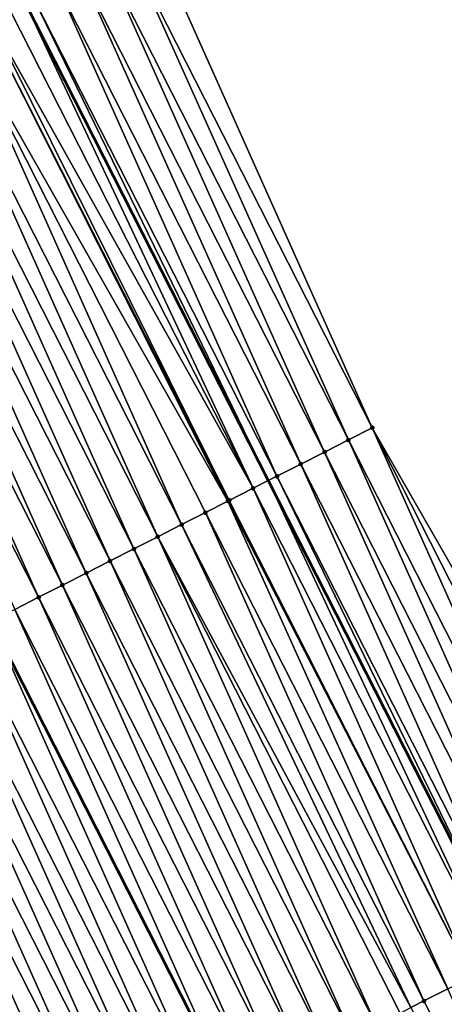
# Model space of a CAD drawing. Header units: feet. Extents: x 2007189 to 2022806, y 818621 to 837694.
# Tile 192 of 256: x 2012016 to 2012031, y 825645 to 825682. Entities that reach past the tile are written whole.
import ezdxf

# ---------------------------------------------------------------- set-up
doc = ezdxf.new("R2010")
doc.units = ezdxf.units.FT
doc.header["$MEASUREMENT"] = 0
for name, color, linetype, lineweight in [('EP_Travel Lane', 172, 'Continuous', 53), ('Road Shots', 141, 'Continuous', 100), ('Road X-Section', 40, 'Continuous', 13), ('STRIPING', 60, 'Continuous', 53)]:
    doc.layers.add(name, color=color, linetype=linetype, lineweight=lineweight)
doc.layers.add('I-77-MM17-21_SB-Surface-Border', color=7, linetype='Continuous')
doc.layers.add('I-77-MM17-21_SB-Surface-TIN', color=7, linetype='Continuous')

msp = doc.modelspace()

# ---------------------------------------------------------------- linework, layer by layer
at = {"layer": 'EP_Travel Lane'}
msp.add_polyline3d([(2011929.486898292, 825862.218592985, 323.5815490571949), (2011937.876224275, 825844.0646809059, 323.8154578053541), (2011946.229505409, 825826.0528240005, 324.0599262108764), (2011954.807615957, 825807.9870351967, 324.2685545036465), (2011963.385772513, 825789.9211494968, 324.4660936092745), (2011971.963904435, 825771.8553156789, 324.6695773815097), (2011980.479652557, 825753.9999227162, 324.8246843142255), (2011989.319257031, 825736.0598570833, 324.9524253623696), (2011998.158746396, 825718.120025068, 325.1277426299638), (2012006.998310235, 825700.1800419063, 325.2723106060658), (2012015.798324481, 825682.3932495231, 325.3458131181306), (2012024.861168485, 825664.564596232, 325.4129303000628), (2012033.924002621, 825646.7359623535, 325.4898073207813), (2012042.986842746, 825628.9073166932, 325.560769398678), (2012052.026263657, 825611.4143814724, 325.6315330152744)], dxfattribs=at)
at = {"layer": 'I-77-MM17-21_SB-Surface-Border', "color": 3, "linetype": 'Continuous', "lineweight": -3}
msp.add_polyline3d([(2011933.358316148, 825864.0053174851, 323.3954816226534), (2011940.839609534, 825845.4325050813, 323.6866876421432), (2011950.084206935, 825827.8811939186, 323.8782578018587), (2011959.565856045, 825810.2439118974, 324.0385518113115), (2011968.144012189, 825792.1780268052, 324.2361654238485), (2011977.625680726, 825774.5407038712, 324.3917883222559), (2011986.106116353, 825756.7787573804, 324.5421982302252), (2011994.966837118, 825738.8490909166, 324.6639773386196), (2012002.930843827, 825720.4768138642, 324.8740961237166), (2012011.791518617, 825702.5472404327, 325.014880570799), (2012020.580375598, 825684.8234791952, 325.0916481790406), (2012028.751719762, 825666.5418047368, 325.2212239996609), (2012038.706018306, 825649.1662614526, 325.2708349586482), (2012047.768865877, 825631.3376010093, 325.3343355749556), (2012055.87138228, 825613.4792854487, 325.4604665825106)], dxfattribs=at)
at = {"layer": 'I-77-MM17-21_SB-Surface-TIN', "color": 128, "linetype": 'Continuous', "lineweight": -3}
for points in [[(2012028.751719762, 825666.5418047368, 325.2212239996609), (2012020.580375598, 825684.8234791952, 325.0916481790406), (2012019.688884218, 825684.3704415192, 325.1457186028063)], [(2012027.860234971, 825666.0887540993, 325.2687276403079), (2012019.688884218, 825684.3704415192, 325.1457186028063), (2012018.797399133, 825683.9173914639, 325.1935203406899)], [(2012027.860234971, 825666.0887540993, 325.2687276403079), (2012028.751719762, 825666.5418047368, 325.2212239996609), (2012019.688884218, 825684.3704415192, 325.1457186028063)], [(2012026.968747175, 825665.6357093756, 325.3192259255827), (2012018.797399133, 825683.9173914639, 325.1935203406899), (2012017.905911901, 825683.4643456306, 325.2434600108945)], [(2012026.968747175, 825665.6357093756, 325.3192259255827), (2012027.860234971, 825666.0887540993, 325.2687276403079), (2012018.797399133, 825683.9173914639, 325.1935203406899)], [(2012026.077273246, 825665.1826373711, 325.3559097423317), (2012017.905911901, 825683.4643456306, 325.2434600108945), (2012017.014436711, 825683.0112761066, 325.2814032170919)], [(2012026.077273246, 825665.1826373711, 325.3559097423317), (2012026.968747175, 825665.6357093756, 325.3192259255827), (2012017.905911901, 825683.4643456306, 325.2434600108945)], [(2012025.185789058, 825664.7295855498, 325.4028138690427), (2012017.014436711, 825683.0112761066, 325.2814032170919), (2012016.122945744, 825682.5582376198, 325.3350630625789)], [(2012025.185789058, 825664.7295855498, 325.4028138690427), (2012026.077273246, 825665.1826373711, 325.3559097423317), (2012017.014436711, 825683.0112761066, 325.2814032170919)], [(2012024.294324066, 825664.2764959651, 325.4305953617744), (2012015.798324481, 825682.3932495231, 325.3458131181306), (2012015.231479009, 825682.105151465, 325.3645845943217)], [(2012016.122945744, 825682.5582376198, 325.3350630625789), (2012015.798324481, 825682.3932495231, 325.3458131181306), (2012024.861168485, 825664.564596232, 325.4129303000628)], [(2012024.294324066, 825664.2764959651, 325.4305953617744), (2012024.861168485, 825664.564596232, 325.4129303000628), (2012015.798324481, 825682.3932495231, 325.3458131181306)], [(2012025.185789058, 825664.7295855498, 325.4028138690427), (2012016.122945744, 825682.5582376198, 325.3350630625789), (2012024.861168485, 825664.564596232, 325.4129303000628)], [(2012024.294324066, 825664.2764959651, 325.4305953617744), (2012015.231479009, 825682.105151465, 325.3645845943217), (2012014.512079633, 825681.7395281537, 325.3924152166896)], [(2012023.355491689, 825663.7993440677, 325.4648001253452), (2012014.340009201, 825681.6520713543, 325.3971668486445), (2012013.448548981, 825681.1989723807, 325.4201972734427)], [(2012023.402853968, 825663.8234164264, 325.4634639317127), (2012014.512079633, 825681.7395281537, 325.3924152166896), (2012014.340009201, 825681.6520713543, 325.3971668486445)], [(2012023.355491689, 825663.7993440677, 325.4648001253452), (2012023.402853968, 825663.8234164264, 325.4634639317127), (2012014.340009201, 825681.6520713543, 325.3971668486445)], [(2012023.402853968, 825663.8234164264, 325.4634639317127), (2012024.294324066, 825664.2764959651, 325.4305953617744), (2012014.512079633, 825681.7395281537, 325.3924152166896)], [(2012021.619935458, 825662.9172146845, 325.5075966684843), (2012013.448548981, 825681.1989723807, 325.4201972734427), (2012012.557086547, 825680.745877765, 325.4454343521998)], [(2012021.619935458, 825662.9172146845, 325.5075966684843), (2012022.511394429, 825663.3703161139, 325.4858130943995), (2012013.448548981, 825681.1989723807, 325.4201972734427)], [(2012022.511394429, 825663.3703161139, 325.4858130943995), (2012023.355491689, 825663.7993440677, 325.4648001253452), (2012013.448548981, 825681.1989723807, 325.4201972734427)], [(2012020.72847491, 825662.4641163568, 325.5309507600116), (2012012.557086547, 825680.745877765, 325.4454343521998), (2012011.66562522, 825680.2927809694, 325.4695676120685)], [(2012020.72847491, 825662.4641163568, 325.5309507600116), (2012021.619935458, 825662.9172146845, 325.5075966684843), (2012012.557086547, 825680.745877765, 325.4454343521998)], [(2012019.837011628, 825662.0110234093, 325.5570294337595), (2012011.66562522, 825680.2927809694, 325.4695676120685), (2012010.77416197, 825679.8396879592, 325.4956177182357)], [(2012019.837011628, 825662.0110234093, 325.5570294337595), (2012020.72847491, 825662.4641163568, 325.5309507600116), (2012011.66562522, 825680.2927809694, 325.4695676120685)], [(2012018.945551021, 825661.5579251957, 325.580441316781), (2012010.77416197, 825679.8396879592, 325.4956177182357), (2012009.8826989, 825679.3865945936, 325.5214880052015)], [(2012018.945551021, 825661.5579251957, 325.580441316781), (2012019.837011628, 825662.0110234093, 325.5570294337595), (2012010.77416197, 825679.8396879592, 325.4956177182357)], [(2012018.054092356, 825661.1048231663, 325.6019210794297), (2012009.8826989, 825679.3865945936, 325.5214880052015), (2012008.991237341, 825678.9334982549, 325.5458525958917)], [(2012018.054092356, 825661.1048231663, 325.6019210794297), (2012018.945551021, 825661.5579251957, 325.580441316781), (2012009.8826989, 825679.3865945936, 325.5214880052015)], [(2012017.162631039, 825660.6517263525, 325.6260418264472), (2012008.991237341, 825678.9334982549, 325.5458525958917), (2012008.09977598, 825678.4804015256, 325.5700194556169)], [(2012017.162631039, 825660.6517263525, 325.6260418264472), (2012018.054092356, 825661.1048231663, 325.6019210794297), (2012008.991237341, 825678.9334982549, 325.5458525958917)], [(2012016.27116891, 825660.1986311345, 325.6509707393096), (2012008.09977598, 825678.4804015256, 325.5700194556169), (2012007.20831057, 825678.0273127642, 325.5982211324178)], [(2012016.27116891, 825660.1986311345, 325.6509707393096), (2012017.162631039, 825660.6517263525, 325.6260418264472), (2012008.09977598, 825678.4804015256, 325.5700194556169)], [(2012015.379704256, 825659.7455408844, 325.6784153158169), (2012016.27116891, 825660.1986311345, 325.6509707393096), (2012007.20831057, 825678.0273127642, 325.5982211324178)], [(2012036.923050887, 825648.2601559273, 325.3636936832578), (2012028.751719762, 825666.5418047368, 325.2212239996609), (2012027.860234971, 825666.0887540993, 325.2687276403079)], [(2012036.923050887, 825648.2601559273, 325.3636936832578), (2012037.814536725, 825648.7132045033, 325.3151443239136), (2012028.751719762, 825666.5418047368, 325.2212239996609)], [(2012037.814536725, 825648.7132045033, 325.3151443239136), (2012038.706018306, 825649.1662614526, 325.2708349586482), (2012028.751719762, 825666.5418047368, 325.2212239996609)], [(2012036.031566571, 825647.8071043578, 325.4107273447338), (2012027.860234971, 825666.0887540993, 325.2687276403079), (2012026.968747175, 825665.6357093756, 325.3192259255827)], [(2012036.031566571, 825647.8071043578, 325.4107273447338), (2012036.923050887, 825648.2601559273, 325.3636936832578), (2012027.860234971, 825666.0887540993, 325.2687276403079)], [(2012035.140090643, 825647.3540362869, 325.449404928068), (2012026.968747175, 825665.6357093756, 325.3192259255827), (2012026.077273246, 825665.1826373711, 325.3559097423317)], [(2012035.140090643, 825647.3540362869, 325.449404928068), (2012036.031566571, 825647.8071043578, 325.4107273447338), (2012026.968747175, 825665.6357093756, 325.3192259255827)], [(2012034.248621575, 825646.9009547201, 325.4812484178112), (2012026.077273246, 825665.1826373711, 325.3559097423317), (2012025.185789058, 825664.7295855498, 325.4028138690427)], [(2012034.248621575, 825646.9009547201, 325.4812484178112), (2012035.140090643, 825647.3540362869, 325.449404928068), (2012026.077273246, 825665.1826373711, 325.3559097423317)], [(2012025.185789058, 825664.7295855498, 325.4028138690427), (2012024.861168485, 825664.564596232, 325.4129303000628), (2012033.924002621, 825646.7359623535, 325.4898073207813)], [(2012034.248621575, 825646.9009547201, 325.4812484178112), (2012025.185789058, 825664.7295855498, 325.4028138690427), (2012033.924002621, 825646.7359623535, 325.4898073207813)], [(2012032.465692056, 825645.994774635, 325.5363513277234), (2012024.294324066, 825664.2764959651, 325.4305953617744), (2012023.402853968, 825663.8234164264, 325.4634639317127)], [(2012033.357160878, 825646.4478566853, 325.5047526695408), (2012024.861168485, 825664.564596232, 325.4129303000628), (2012024.294324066, 825664.2764959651, 325.4305953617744)], [(2012032.465692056, 825645.994774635, 325.5363513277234), (2012033.357160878, 825646.4478566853, 325.5047526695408), (2012024.294324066, 825664.2764959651, 325.4305953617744)], [(2012033.357160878, 825646.4478566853, 325.5047526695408), (2012033.924002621, 825646.7359623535, 325.4898073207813), (2012024.861168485, 825664.564596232, 325.4129303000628)], [(2012031.574229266, 825645.5416807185, 325.5619411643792), (2012023.355491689, 825663.7993440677, 325.4648001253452), (2012022.511394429, 825663.3703161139, 325.4858130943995)], [(2012032.465692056, 825645.994774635, 325.5363513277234), (2012023.402853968, 825663.8234164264, 325.4634639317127), (2012023.355491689, 825663.7993440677, 325.4648001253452)], [(2012031.574229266, 825645.5416807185, 325.5619411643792), (2012032.465692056, 825645.994774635, 325.5363513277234), (2012023.355491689, 825663.7993440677, 325.4648001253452)], [(2012030.682767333, 825645.0885851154, 325.5866769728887), (2012022.511394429, 825663.3703161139, 325.4858130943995), (2012021.619935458, 825662.9172146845, 325.5075966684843)], [(2012030.682767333, 825645.0885851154, 325.5866769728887), (2012031.574229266, 825645.5416807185, 325.5619411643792), (2012022.511394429, 825663.3703161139, 325.4858130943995)], [(2012030.192429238, 825644.8393636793, 325.5996559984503), (2012021.619935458, 825662.9172146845, 325.5075966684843), (2012020.72847491, 825662.4641163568, 325.5309507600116)], [(2012030.192429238, 825644.8393636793, 325.5996559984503), (2012030.682767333, 825645.0885851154, 325.5866769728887), (2012021.619935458, 825662.9172146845, 325.5075966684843)], [(2012028.899848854, 825644.1823833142, 325.6307833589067), (2012020.72847491, 825662.4641163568, 325.5309507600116), (2012019.837011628, 825662.0110234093, 325.5570294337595)], [(2012028.899848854, 825644.1823833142, 325.6307833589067), (2012029.791307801, 825644.63548479, 325.6090214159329), (2012020.72847491, 825662.4641163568, 325.5309507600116)], [(2012029.791307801, 825644.63548479, 325.6090214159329), (2012030.192429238, 825644.8393636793, 325.5996559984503), (2012020.72847491, 825662.4641163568, 325.5309507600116)], [(2012028.008389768, 825643.7292821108, 325.6526831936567), (2012019.837011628, 825662.0110234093, 325.5570294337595), (2012018.945551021, 825661.5579251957, 325.580441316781)], [(2012028.008389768, 825643.7292821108, 325.6526831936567), (2012028.899848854, 825644.1823833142, 325.6307833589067), (2012019.837011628, 825662.0110234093, 325.5570294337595)], [(2012027.116931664, 825643.2761789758, 325.6736048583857), (2012018.945551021, 825661.5579251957, 325.580441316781), (2012018.054092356, 825661.1048231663, 325.6019210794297)], [(2012027.116931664, 825643.2761789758, 325.6736048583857), (2012028.008389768, 825643.7292821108, 325.6526831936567), (2012018.945551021, 825661.5579251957, 325.580441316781)], [(2012026.225474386, 825642.8230742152, 325.6937034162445), (2012018.054092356, 825661.1048231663, 325.6019210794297), (2012017.162631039, 825660.6517263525, 325.6260418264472)], [(2012026.225474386, 825642.8230742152, 325.6937034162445), (2012027.116931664, 825643.2761789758, 325.6736048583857), (2012018.054092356, 825661.1048231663, 325.6019210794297)], [(2012025.334016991, 825642.3699696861, 325.7139192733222), (2012017.162631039, 825660.6517263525, 325.6260418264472), (2012016.27116891, 825660.1986311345, 325.6509707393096)], [(2012025.334016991, 825642.3699696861, 325.7139192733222), (2012026.225474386, 825642.8230742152, 325.6937034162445), (2012017.162631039, 825660.6517263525, 325.6260418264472)], [(2012024.442556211, 825641.9168718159, 325.7375069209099), (2012016.27116891, 825660.1986311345, 325.6509707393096), (2012015.379704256, 825659.7455408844, 325.6784153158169)], [(2012024.442556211, 825641.9168718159, 325.7375069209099), (2012025.334016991, 825642.3699696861, 325.7139192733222), (2012016.27116891, 825660.1986311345, 325.6509707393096)], [(2012015.379704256, 825659.7455408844, 325.6784153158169), (2012014.488243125, 825659.2924407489, 325.7011614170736), (2012023.551096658, 825641.4637687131, 325.7587380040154)], [(2012024.442556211, 825641.9168718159, 325.7375069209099), (2012015.379704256, 825659.7455408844, 325.6784153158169), (2012023.551096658, 825641.4637687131, 325.7587380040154)], [(2012022.659644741, 825641.0106562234, 325.7746296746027), (2012014.488243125, 825659.2924407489, 325.7011614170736), (2012013.596787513, 825658.8393356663, 325.7207876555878)], [(2012022.659644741, 825641.0106562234, 325.7746296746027), (2012023.551096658, 825641.4637687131, 325.7587380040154), (2012014.488243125, 825659.2924407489, 325.7011614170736)], [(2012021.768190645, 825640.5575452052, 325.7915594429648), (2012013.596787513, 825658.8393356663, 325.7207876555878), (2012012.705332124, 825658.3862271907, 325.7390031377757)], [(2012021.768190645, 825640.5575452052, 325.7915594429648), (2012022.659644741, 825641.0106562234, 325.7746296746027), (2012013.596787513, 825658.8393356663, 325.7207876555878)], [(2012020.876732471, 825640.1044422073, 325.8125505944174), (2012012.705332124, 825658.3862271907, 325.7390031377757), (2012011.813872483, 825657.9331270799, 325.7614543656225)], [(2012020.876732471, 825640.1044422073, 325.8125505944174), (2012021.768190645, 825640.5575452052, 325.7915594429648), (2012012.705332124, 825658.3862271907, 325.7390031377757)], [(2012019.985273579, 825639.6513406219, 325.834256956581), (2012011.813872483, 825657.9331270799, 325.7614543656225), (2012010.922411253, 825657.4800300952, 325.7854886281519)], [(2012019.985273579, 825639.6513406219, 325.834256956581), (2012020.876732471, 825640.1044422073, 325.8125505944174), (2012011.813872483, 825657.9331270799, 325.7614543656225)], [(2012019.093811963, 825639.1982443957, 325.8586772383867), (2012010.922411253, 825657.4800300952, 325.7854886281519), (2012010.030946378, 825657.0269402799, 325.813153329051)], [(2012019.093811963, 825639.1982443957, 325.8586772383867), (2012019.985273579, 825639.6513406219, 325.834256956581), (2012010.922411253, 825657.4800300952, 325.7854886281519)], [(2012018.20234762, 825638.7451535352, 325.8858145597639), (2012010.030946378, 825657.0269402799, 325.813153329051), (2012009.139480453, 825656.5738525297, 325.8418638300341)], [(2012018.20234762, 825638.7451535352, 325.8858145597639), (2012019.093811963, 825639.1982443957, 325.8586772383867), (2012010.030946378, 825657.0269402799, 325.813153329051)], [(2012017.310888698, 825638.2920520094, 325.9075511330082), (2012009.139480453, 825656.5738525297, 325.8418638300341), (2012008.248019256, 825656.1207554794, 325.8658647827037)], [(2012017.310888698, 825638.2920520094, 325.9075511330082), (2012018.20234762, 825638.7451535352, 325.8858145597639), (2012009.139480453, 825656.5738525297, 325.8418638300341)], [(2012016.419429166, 825637.8389516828, 325.9298949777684), (2012008.248019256, 825656.1207554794, 325.8658647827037), (2012007.356557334, 825655.6676598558, 325.8905883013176)], [(2012016.419429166, 825637.8389516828, 325.9298949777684), (2012017.310888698, 825638.2920520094, 325.9075511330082), (2012008.248019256, 825656.1207554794, 325.8658647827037)], [(2012015.527969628, 825637.3858513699, 325.9522457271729), (2012016.419429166, 825637.8389516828, 325.9298949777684), (2012007.356557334, 825655.6676598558, 325.8905883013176)], [(2012039.745627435, 825627.2599000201, 325.6376772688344), (2012031.574229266, 825645.5416807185, 325.5619411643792), (2012030.682767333, 825645.0885851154, 325.5866769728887)], [(2012039.745627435, 825627.2599000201, 325.6376772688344), (2012030.682767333, 825645.0885851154, 325.5866769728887), (2012030.192429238, 825644.8393636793, 325.5996559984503)]]:
    msp.add_3dface(points, dxfattribs=at)
at = {"layer": 'Road Shots', "lineweight": 100}
for p in [(2012028.751719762, 825666.5418047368, 325.2212239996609), (2012027.860234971, 825666.0887540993, 325.2687276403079), (2012026.968747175, 825665.6357093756, 325.3192259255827), (2012026.077273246, 825665.1826373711, 325.3559097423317), (2012025.185789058, 825664.7295855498, 325.4028138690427), (2012024.294324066, 825664.2764959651, 325.4305953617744), (2012023.355491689, 825663.7993440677, 325.4648001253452), (2012023.402853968, 825663.8234164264, 325.4634639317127), (2012022.511394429, 825663.3703161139, 325.4858130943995), (2012021.619935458, 825662.9172146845, 325.5075966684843), (2012020.72847491, 825662.4641163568, 325.5309507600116), (2012019.837011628, 825662.0110234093, 325.5570294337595), (2012018.945551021, 825661.5579251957, 325.580441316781), (2012018.054092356, 825661.1048231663, 325.6019210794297), (2012017.162631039, 825660.6517263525, 325.6260418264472), (2012016.27116891, 825660.1986311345, 325.6509707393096), (2012030.682767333, 825645.0885851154, 325.5866769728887)]:
    msp.add_point(p, dxfattribs=at)
at = {"layer": 'Road X-Section', "extrusion": (0.4531433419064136, -0.8914349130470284, 0.002215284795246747), "elevation": 175690.1711240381, "flags": 128}
msp.add_lwpolyline([(2167744.290483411, -64.112273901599), (2167743.290483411, -64.0582033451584), (2167742.290483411, -64.01040148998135), (2167741.290483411, -63.96046169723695), (2167740.290483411, -63.92251839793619), (2167739.290483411, -63.86885842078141), (2167738.290483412, -63.83933681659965), (2167737.483503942, -63.81150612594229), (2167737.290483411, -63.80675448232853), (2167736.290483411, -63.78372400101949), (2167735.290483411, -63.75848686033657), (2167734.290483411, -63.73435354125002), (2167733.290483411, -63.70830337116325), (2167732.290483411, -63.68243302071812), (2167731.290483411, -63.65806837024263), (2167730.290483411, -63.63390145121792), (2167729.290483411, -63.60569970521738), (2167728.290483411, -63.57821798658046), (2167727.290483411, -63.55026539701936), (2167726.290483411, -63.53188750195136), (2167725.290483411, -63.5120176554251), (2167724.290483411, -63.48632227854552), (2167723.290483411, -63.46232439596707), (2167722.290483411, -63.43544135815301), (2167721.290483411, -63.40345108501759), (2167720.290483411, -63.37878949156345), (2167719.290483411, -63.3523731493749), (2167718.290483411, -63.32660526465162), (2167717.290483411, -63.29544218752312), (2167716.290483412, -63.27036737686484), (2167715.290483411, -63.25662918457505), (2167714.290483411, -63.22336608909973), (2167713.290483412, -63.20311173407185), (2167712.290483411, -63.18277942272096), (2167711.290483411, -63.15871033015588), (2167710.290483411, -63.13605334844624), (2167709.290483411, -63.10830160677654), (2167708.290483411, -63.07629121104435), (2167707.290483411, -63.04392398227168), (2167706.290483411, -63.01240171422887), (2167705.290483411, -62.98492310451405), (2167704.290483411, -62.96413124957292), (2167703.290483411, -62.93855526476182), (2167702.628742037, -62.924539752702), (2167702.290483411, -62.92157423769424), (2167701.290483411, -62.91946309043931), (2167700.290483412, -62.91087152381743), (2167699.290483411, -62.90018911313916), (2167698.290483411, -62.88798579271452), (2167698.26359918, -62.88764454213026)], dxfattribs=at)
at = {"layer": 'Road X-Section', "extrusion": (0.4531433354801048, -0.8914349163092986, 0.002215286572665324), "elevation": 175710.1555012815, "flags": 128}
msp.add_lwpolyline([(2167743.291749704, -64.02728127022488), (2167742.291749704, -63.97977751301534), (2167741.291749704, -63.9292791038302), (2167740.291749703, -63.89259519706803), (2167739.291749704, -63.84569095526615), (2167738.291749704, -63.81790939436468), (2167737.291749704, -63.78504074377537), (2167737.238620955, -63.78370454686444), (2167736.291749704, -63.76269152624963), (2167735.291749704, -63.74090789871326), (2167734.291749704, -63.7175537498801), (2167733.291749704, -63.69147501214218), (2167732.291749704, -63.66806307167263), (2167731.291749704, -63.64658325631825), (2167730.291749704, -63.62246245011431), (2167729.291749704, -63.59753347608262), (2167728.291749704, -63.57008883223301), (2167727.291749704, -63.54734270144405), (2167726.291749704, -63.5277163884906), (2167725.291749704, -63.50950086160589), (2167724.291749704, -63.48704957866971), (2167723.291749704, -63.46301525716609), (2167722.291749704, -63.43535048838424), (2167721.291749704, -63.40663991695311), (2167720.291749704, -63.38263890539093), (2167719.291749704, -63.35791532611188), (2167718.291749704, -63.33348428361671), (2167717.291749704, -63.30471866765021), (2167716.291749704, -63.27998651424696), (2167715.291749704, -63.26206198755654), (2167714.291749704, -63.24014442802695), (2167713.786620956, -63.23360560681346), (2167713.291749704, -63.22929475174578), (2167712.291749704, -63.21470141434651), (2167711.291749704, -63.19080895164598), (2167710.291749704, -63.1733099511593), (2167709.291749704, -63.15087083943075), (2167708.291749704, -63.1225592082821), (2167707.291749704, -63.09500134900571), (2167706.291749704, -63.06814172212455), (2167705.291749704, -63.04373535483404), (2167704.291749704, -63.02708273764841), (2167703.291749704, -63.00918516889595), (2167702.291749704, -62.99559409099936), (2167701.291749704, -62.98664702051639), (2167700.291749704, -62.97862701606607), (2167699.291749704, -62.96693138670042), (2167698.291749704, -62.95220096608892), (2167698.221859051, -62.95102587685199)], dxfattribs=at)
at = {"layer": 'Road X-Section', "extrusion": (0.4531433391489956, -0.8914349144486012, 0.002215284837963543), "elevation": 175730.1644188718, "flags": 128}
msp.add_lwpolyline([(2167744.291026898, -64.0216909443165), (2167743.291026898, -63.97738147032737), (2167742.291026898, -63.92883199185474), (2167741.291026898, -63.88179821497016), (2167740.291026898, -63.84312053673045), (2167739.291026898, -63.81127696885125), (2167738.291026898, -63.78777265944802), (2167737.291026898, -63.75617392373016), (2167736.291026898, -63.73058402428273), (2167735.291026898, -63.70584815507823), (2167734.740988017, -63.6928690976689), (2167734.291026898, -63.68350365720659), (2167733.291026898, -63.66174166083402), (2167732.291026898, -63.63984177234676), (2167731.291026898, -63.61892005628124), (2167730.291026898, -63.59882144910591), (2167729.291026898, -63.57860554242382), (2167728.291026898, -63.55501783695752), (2167727.291026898, -63.53378672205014), (2167726.291026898, -63.51789499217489), (2167725.291026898, -63.5009651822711), (2167724.291026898, -63.4799739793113), (2167723.291026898, -63.45826756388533), (2167722.291026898, -63.43384722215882), (2167721.291026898, -63.40670983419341), (2167720.291026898, -63.38497320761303), (2167719.291026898, -63.36262930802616), (2167718.291026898, -63.34027850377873), (2167717.291026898, -63.31365387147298), (2167716.291026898, -63.28875932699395), (2167715.291026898, -63.26759658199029), (2167714.562226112, -63.25801290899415), (2167714.291026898, -63.25576759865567), (2167713.291026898, -63.24802131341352), (2167712.291026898, -63.23333610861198), (2167711.291026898, -63.2131830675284), (2167710.291026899, -63.19515105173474), (2167709.291026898, -63.17679807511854), (2167708.291026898, -63.15193696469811), (2167707.291026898, -63.12938622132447), (2167706.291026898, -63.10913746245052), (2167705.291026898, -63.08960748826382), (2167704.291026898, -63.07105291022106), (2167703.291026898, -63.05424330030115), (2167702.291026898, -63.04339319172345), (2167701.291026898, -63.0407673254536), (2167700.291026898, -63.04012905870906), (2167699.500988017, -63.03568787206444), (2167699.500988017, -63.03568787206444)], dxfattribs=at)
at = {"layer": 'STRIPING'}
msp.add_polyline3d([(2011918.831237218, 825857.2997912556, 324.011524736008), (2011927.220581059, 825839.1458405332, 324.2417103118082), (2011935.628326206, 825821.023526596, 324.4731404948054), (2011944.206352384, 825802.9579154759, 324.7021332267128), (2011952.784570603, 825784.8918999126, 324.8847973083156), (2011961.362737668, 825766.8259920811, 325.0798026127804), (2011969.96744093, 825748.8073567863, 325.2336023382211), (2011978.828172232, 825730.8776691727, 325.3510984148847), (2011987.688820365, 825712.9481498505, 325.502870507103), (2011996.549593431, 825695.0183777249, 325.6031622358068), (2012005.425379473, 825677.1211326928, 325.6536553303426), (2012014.488243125, 825659.2924407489, 325.7011614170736), (2012023.551096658, 825641.4637687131, 325.7587380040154), (2012032.613974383, 825623.6350490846, 325.7922222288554), (2012041.775620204, 825605.9089794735, 325.8251345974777)], dxfattribs=at)

doc.saveas('drawing.dxf')
